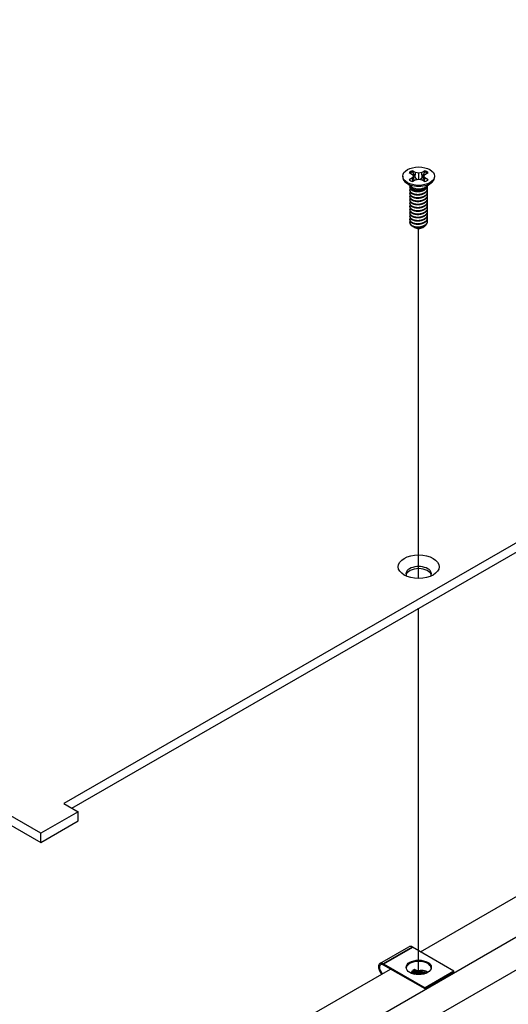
# Model space of a CAD drawing. Header units: millimetres. Extents: x 56 to 1798, y 64 to 1375.
# Tile 65 of 71: x 1411 to 1473, y 968 to 1094. Entities that reach past the tile are written whole.
import ezdxf

# ---------------------------------------------------------------- set-up
doc = ezdxf.new("R2010")
doc.units = ezdxf.units.MM
doc.header["$LTSCALE"] = 6.666667
for name, color, linetype, lineweight in [('Tweak Trail (ANSI)', 7, 'Continuous', 25), ('Visible (ANSI)', 7, 'Continuous', 25), ('Visible Narrow (ANSI)', 7, 'Continuous', 35)]:
    doc.layers.add(name, color=color, linetype=linetype, lineweight=lineweight)

msp = doc.modelspace()

# ---------------------------------------------------------------- linework, layer by layer
at = {"layer": 'Tweak Trail (ANSI)'}
for p, q in [((1461.8194, 1022.6772), (1461.8194, 1067.2938)), ((1461.8194, 972.2001), (1461.8194, 1018.8854))]:
    msp.add_line(p, q, dxfattribs=at)
at = {"layer": 'Visible (ANSI)'}
for p, q in [((1715.258, 1166.3863), (1416.6681, 993.9953)), ((1417.6882, 993.4063), (1715.258, 1165.2083)), ((1413.7225, 990.2208), (1179.6468, 1125.3645)), ((1179.6468, 1124.1865), (1413.7225, 989.0428)), ((1433.491, 949.2939), (1728.0287, 1119.3453)), ((1715.1028, 1116.0303), (1417.6767, 944.3113)), ((1460.6229, 1074.4096), (1461.0188, 1074.1811)), ((1461.0188, 1074.1811), (1461.1827, 1073.9525)), ((1461.4249, 1074.4155), (1461.029, 1074.6441)), ((1461.3874, 1073.7661), (1461.4249, 1074.4155)), ((1461.8208, 1074.3209), (1461.4249, 1074.4155)), ((1462.2167, 1074.4155), (1461.8208, 1074.3209)), ((1461.8208, 1073.5841), (1461.8208, 1074.3209)), ((1462.6126, 1074.6441), (1462.2167, 1074.4155)), ((1462.2541, 1073.7661), (1462.2167, 1074.4155)), ((1462.4588, 1073.9525), (1462.6228, 1074.1811)), ((1462.6228, 1074.1811), (1463.0187, 1074.4096)), ((1459.7888, 1073.9525), (1459.7888, 1073.838)), ((1460.9232, 1072.5944), (1460.218, 1073.1169)), ((1461.0188, 1073.7239), (1460.6229, 1073.4954)), ((1461.1827, 1073.9525), (1461.0188, 1073.7239)), ((1461.0579, 1073.2776), (1461.0188, 1073.7239)), ((1461.029, 1073.2609), (1461.4249, 1073.4894)), ((1461.2483, 1073.3875), (1461.1827, 1073.9525)), ((1461.4249, 1073.4894), (1461.8208, 1073.5841)), ((1461.8208, 1073.5841), (1462.2167, 1073.4894)), ((1462.2167, 1073.4894), (1462.6126, 1073.2609)), ((1462.3933, 1073.3875), (1462.4588, 1073.9525)), ((1462.6228, 1073.7239), (1462.4588, 1073.9525)), ((1462.5837, 1073.2776), (1462.6228, 1073.7239)), ((1463.0187, 1073.4954), (1462.6228, 1073.7239)), ((1462.7184, 1072.5944), (1463.4236, 1073.1169)), ((1463.8528, 1073.9525), (1463.8528, 1073.838)), ((1460.6829, 1072.5532), (1460.6829, 1072.6051)), ((1460.6829, 1072.1384), (1460.6829, 1072.1903)), ((1460.6829, 1071.7237), (1460.6829, 1071.7755)), ((1461.119, 1072.317), (1461.0162, 1072.3763)), ((1462.5804, 1072.3503), (1462.6254, 1072.3763)), ((1462.9587, 1072.7606), (1462.9587, 1072.7724)), ((1462.9587, 1072.3458), (1462.9587, 1072.3977)), ((1462.9587, 1071.931), (1462.9587, 1071.9829)), ((1460.6829, 1071.3089), (1460.6829, 1071.3607)), ((1460.6829, 1070.8941), (1460.6829, 1070.9459)), ((1460.6829, 1070.4793), (1460.6829, 1070.5312)), ((1462.9587, 1071.5163), (1462.9587, 1071.5681)), ((1462.9587, 1071.1015), (1462.9587, 1071.1533)), ((1462.9587, 1070.6867), (1462.9587, 1070.7386)), ((1462.9587, 1070.2719), (1462.9587, 1070.3238)), ((1460.6829, 1070.0645), (1460.6829, 1070.1164)), ((1460.6829, 1069.6498), (1460.6829, 1069.7016)), ((1460.6829, 1069.235), (1460.6829, 1069.2868)), ((1462.9587, 1069.8571), (1462.9587, 1069.909)), ((1462.9587, 1069.4424), (1462.9587, 1069.4942)), ((1462.9587, 1069.0276), (1462.9587, 1069.0794)), ((1460.6829, 1068.8202), (1460.6829, 1068.872)), ((1460.6829, 1068.4054), (1460.6829, 1068.4573)), ((1460.6829, 1068.0419), (1460.6829, 1068.0425)), ((1462.9587, 1068.6128), (1462.9587, 1068.6647)), ((1462.9587, 1068.198), (1462.9587, 1068.2499)), ((1461.2856, 1067.4218), (1461.2184, 1067.4606)), ((1462.356, 1067.4218), (1462.481, 1067.4939)), ((1462.0434, 975.1193), (1558.8039, 1030.984)), ((1416.6681, 993.9953), (1418.4641, 992.9584)), ((1418.4641, 992.9584), (1413.7225, 990.2208)), ((1418.4641, 991.7804), (1418.4641, 992.9584)), ((1413.7225, 989.0428), (1418.4641, 991.7804)), ((1413.7225, 989.0428), (1413.7225, 990.2208)), ((1456.8797, 973.6348), (1460.5567, 975.7577)), ((1466.3058, 972.6584), (1461.0167, 975.7121)), ((1411.9293, 946.186), (1458.225, 972.9148)), ((1457.3397, 973.5892), (1462.6289, 970.5355)), ((1462.6289, 970.3722), (1457.3397, 973.4259)), ((1466.3058, 972.6584), (1462.6289, 970.5355)), ((1466.3058, 972.4951), (1462.6289, 970.3722)), ((1466.3058, 972.4951), (1466.3058, 972.6584)), ((1460.9647, 972.3923), (1461.2575, 972.2596)), ((1462.6289, 970.5355), (1462.6289, 970.3722))]:
    msp.add_line(p, q, dxfattribs=at)
for centre, major_axis in [((1461.8208, 1073.9525), (-2.032, 0)), ((1461.8208, 1024.1789), (2.601, 0)), ((1461.8228, 973.1238), (1.6, 0))]:
    msp.add_ellipse(centre, major_axis=major_axis, ratio=0.57735027, dxfattribs=at)
for centre, major_axis, ratio, start_param, end_param in [((1461.8208, 1073.9525), (-1.4359, 0), 0.57735027, 5.29642922, 5.69914506), ((1461.8208, 1073.8388), (1.3986, 0), 0.57735027, 2.15828086, 2.46214233), ((1461.8208, 1073.8388), (1.3986, 0), 0.57735027, 0.67945032, 0.98331179), ((1461.8208, 1073.9525), (-1.4359, 0), 0.57735027, 3.7256329, 4.12834874), ((1461.8208, 1073.838), (2.032, 0), 0.57735027, 3.14159265, 6.28318531), ((1461.8208, 1073.9525), (1.4359, 0), 0.57735027, 3.7256329, 4.12834874), ((1461.8208, 1073.9525), (1.4359, 0), 0.57735027, 5.29642922, 5.69914506), ((1461.8208, 1072.8409), (-1.1379, 0), 0.57735027, 0.11253944, 3.02905321), ((1461.8208, 1072.9982), (-1.1379, 0), 0.57735027, 0.66197837, 2.47961428), ((1461.8208, 1068.0419), (-1.1379, 0), 0.57735027, 0, 0.78539816), ((1461.8208, 1067.7308), (-0.7569, 0), 0.57735027, 0.78539816, 2.35619449), ((1461.8208, 1023.2627), (1.6256, 0), 0.57735027, 5.96691699, 9.74104627), ((1461.8208, 1023.0009), (1.6256, 0), 0.57735027, 0.13995372, 3.00163893), ((1461.0167, 974.9609), (-0.46, 0.7967), 0.57735027, 5.49778714, 6.28318531), ((1457.3397, 972.838), (-0.46, 0.7967), 0.57735027, 5.49778714, 8.27522143), ((1461.8228, 972.9605), (1.6, 0), 0.57735027, 0.08850384, 3.05308881), ((1457.3397, 972.838), (-0.36, 0.6235), 0.57735027, 5.49778714, 8.40373077), ((1460.8073, 972.3014), (0.2218, 0.0196), 0.5123509, 0.73730355, 1.57334237), ((1461.9258, 971.7945), (0.8194, 0.0724), 0.5123509, 1.27459984, 1.70844201)]:
    msp.add_ellipse(centre, major_axis=major_axis, ratio=ratio, start_param=start_param, end_param=end_param, dxfattribs=at)
for points, weights in [([(1461.0456, 1074.5109), (1461.0374, 1074.5766), (1461.029, 1074.6441)], [1.01218915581, 1.01172679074, 1.01110160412]), ([(1461.0456, 1074.5109), (1461.2574, 1074.0482), (1461.3874, 1073.7661)], [1.53696783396, 1.9683578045, 2.37346205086]), ([(1462.2541, 1073.7661), (1462.3841, 1074.0482), (1462.596, 1074.5109)], [2.37346205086, 1.9683578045, 1.53696783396]), ([(1462.596, 1074.5109), (1462.6042, 1074.5766), (1462.6126, 1074.6441)], [1.01218915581, 1.01172679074, 1.01110160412]), ([(1461.3874, 1073.7661), (1461.505, 1073.6261), (1461.5964, 1073.5305)], [2.07391766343, 2.27571812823, 2.43161931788]), ([(1462.0451, 1073.5305), (1462.1366, 1073.6261), (1462.2541, 1073.7661)], [2.43161931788, 2.27571812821, 2.07391766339]), ([(1462.6254, 1072.2954), (1462.9321, 1072.4953), (1462.9569, 1072.7711)], [1, 0.907347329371, 0.942846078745]), ([(1462.6254, 1072.2436), (1462.9587, 1072.4608), (1462.9587, 1072.7606)], [1, 0.900099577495, 0.949184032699]), ([(1462.6254, 1071.8807), (1463.0855, 1072.1805), (1462.9224, 1072.5786)], [1, 0.867144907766, 0.997779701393]), ([(1462.6254, 1071.8288), (1462.9587, 1072.046), (1462.9587, 1072.3458)], [1, 0.900099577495, 0.949184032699]), ([(1462.6254, 1071.4659), (1463.0855, 1071.7657), (1462.9224, 1072.1638)], [1, 0.867144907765, 0.997779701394]), ([(1462.6254, 1071.414), (1462.9587, 1071.6313), (1462.9587, 1071.931)], [1, 0.900099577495, 0.949184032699]), ([(1462.6254, 1071.0511), (1463.0855, 1071.351), (1462.9224, 1071.749)], [1, 0.867144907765, 0.997779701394]), ([(1462.6254, 1070.9993), (1462.9587, 1071.2165), (1462.9587, 1071.5163)], [1, 0.900099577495, 0.949184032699]), ([(1462.6254, 1070.6363), (1463.0855, 1070.9362), (1462.9224, 1071.3342)], [1, 0.867144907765, 0.997779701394]), ([(1462.6254, 1070.5845), (1462.9587, 1070.8017), (1462.9587, 1071.1015)], [1, 0.900099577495, 0.949184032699]), ([(1462.6254, 1070.2215), (1463.0855, 1070.5214), (1462.9224, 1070.9194)], [1, 0.867144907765, 0.997779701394]), ([(1462.6254, 1070.1697), (1462.9587, 1070.3869), (1462.9587, 1070.6867)], [1, 0.900099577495, 0.949184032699]), ([(1462.6254, 1069.8068), (1463.0855, 1070.1066), (1462.9224, 1070.5047)], [1, 0.867144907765, 0.997779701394]), ([(1462.6254, 1069.7549), (1462.9587, 1069.9721), (1462.9587, 1070.2719)], [1, 0.900099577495, 0.949184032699]), ([(1462.6254, 1069.392), (1463.0855, 1069.6918), (1462.9224, 1070.0899)], [1, 0.867144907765, 0.997779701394]), ([(1462.6254, 1069.3401), (1462.9587, 1069.5574), (1462.9587, 1069.8571)], [1, 0.900099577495, 0.949184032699]), ([(1462.6254, 1068.9772), (1463.0855, 1069.2771), (1462.9224, 1069.6751)], [1, 0.867144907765, 0.997779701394]), ([(1462.6254, 1068.9254), (1462.9587, 1069.1426), (1462.9587, 1069.4424)], [1, 0.900099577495, 0.949184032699]), ([(1462.6254, 1068.5624), (1463.0855, 1068.8623), (1462.9224, 1069.2603)], [1, 0.867144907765, 0.997779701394]), ([(1462.6254, 1068.5106), (1462.9587, 1068.7278), (1462.9587, 1069.0276)], [1, 0.900099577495, 0.949184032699]), ([(1462.6254, 1068.1476), (1463.0855, 1068.4475), (1462.9224, 1068.8455)], [1, 0.867144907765, 0.997779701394]), ([(1462.6254, 1068.0958), (1462.9587, 1068.313), (1462.9587, 1068.6128)], [1, 0.900099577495, 0.949184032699]), ([(1462.6254, 1067.7329), (1463.0855, 1068.0327), (1462.9224, 1068.4308)], [1, 0.867144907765, 0.997779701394]), ([(1462.6254, 1067.681), (1462.9587, 1067.8982), (1462.9587, 1068.198)], [1, 0.900099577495, 0.949184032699])]:
    msp.add_rational_spline(points, weights, degree=2, dxfattribs=at)
for points, weights, knots in [([(1460.738, 1072.3709), (1460.6347, 1072.2067), (1460.7216, 1072.0369), (1460.8917, 1071.7051), (1461.5263, 1071.6415), (1462.1609, 1071.5779), (1462.6254, 1071.8807)], [0.933615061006, 0.926660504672, 1, 0.866025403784, 1, 0.866025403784, 1], [0.7234644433, 0.7234644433, 0.7234644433, 0.7291666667, 0.7291666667, 0.7395833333, 0.7395833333, 0.75, 0.75, 0.75]), ([(1460.738, 1071.9561), (1460.6347, 1071.7919), (1460.7216, 1071.6221), (1460.8917, 1071.2903), (1461.5263, 1071.2267), (1462.1609, 1071.1631), (1462.6254, 1071.4659)], [0.933615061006, 0.926660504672, 1, 0.866025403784, 1, 0.866025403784, 1], [0.6609644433, 0.6609644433, 0.6609644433, 0.6666666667, 0.6666666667, 0.6770833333, 0.6770833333, 0.6875, 0.6875, 0.6875]), ([(1460.7035, 1072.7165), (1460.6539, 1072.5839), (1460.7216, 1072.4517), (1460.8917, 1072.1199), (1461.5263, 1072.0563), (1462.1609, 1071.9927), (1462.6254, 1072.2954)], [0.934199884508, 0.941930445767, 1, 0.866025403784, 1, 0.866025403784, 1], [0.7871516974, 0.7871516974, 0.7871516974, 0.7916666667, 0.7916666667, 0.8020833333, 0.8020833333, 0.8125, 0.8125, 0.8125]), ([(1460.6829, 1072.5532), (1460.6829, 1072.4755), (1460.7216, 1072.3999), (1460.8917, 1072.068), (1461.5263, 1072.0044), (1462.1609, 1071.9408), (1462.6254, 1072.2436)], [0.949184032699, 0.965925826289, 1, 0.866025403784, 1, 0.866025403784, 1], [0.7265173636, 0.7265173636, 0.7265173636, 0.7291666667, 0.7291666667, 0.7395833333, 0.7395833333, 0.75, 0.75, 0.75]), ([(1460.6829, 1072.1384), (1460.6829, 1072.0607), (1460.7216, 1071.9851), (1460.8917, 1071.6533), (1461.5263, 1071.5896), (1462.1609, 1071.526), (1462.6254, 1071.8288)], [0.949184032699, 0.965925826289, 1, 0.866025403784, 1, 0.866025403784, 1], [0.6640173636, 0.6640173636, 0.6640173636, 0.6666666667, 0.6666666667, 0.6770833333, 0.6770833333, 0.6875, 0.6875, 0.6875]), ([(1460.6829, 1071.7237), (1460.6829, 1071.646), (1460.7216, 1071.5703), (1460.8917, 1071.2385), (1461.5263, 1071.1749), (1462.1609, 1071.1113), (1462.6254, 1071.414)], [0.949184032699, 0.965925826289, 1, 0.866025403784, 1, 0.866025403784, 1], [0.6015173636, 0.6015173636, 0.6015173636, 0.6041666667, 0.6041666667, 0.6145833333, 0.6145833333, 0.625, 0.625, 0.625]), ([(1461.4274, 1072.0169), (1461.5164, 1071.9963), (1461.6152, 1071.9887), (1461.8109, 1071.9737), (1462.0079, 1072.0189)], [0.949876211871, 0.966622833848, 1, 0.936018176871, 0.933147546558], [0.73698822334, 0.73698822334, 0.73698822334, 0.73958333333, 0.73958333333, 0.74455798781, 0.74455798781, 0.74455798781]), ([(1461.4274, 1071.6022), (1461.5164, 1071.5815), (1461.6152, 1071.5739), (1461.8109, 1071.5589), (1462.0079, 1071.6041)], [0.94987621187, 0.966622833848, 1, 0.936018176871, 0.933147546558], [0.67448822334, 0.67448822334, 0.67448822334, 0.67708333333, 0.67708333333, 0.68205798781, 0.68205798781, 0.68205798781]), ([(1460.738, 1071.5414), (1460.6347, 1071.3771), (1460.7216, 1071.2074), (1460.8917, 1070.8755), (1461.5263, 1070.8119), (1462.1609, 1070.7483), (1462.6254, 1071.0511)], [0.933615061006, 0.926660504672, 1, 0.866025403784, 1, 0.866025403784, 1], [0.5984644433, 0.5984644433, 0.5984644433, 0.6041666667, 0.6041666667, 0.6145833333, 0.6145833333, 0.625, 0.625, 0.625]), ([(1460.738, 1071.1266), (1460.6347, 1070.9623), (1460.7216, 1070.7926), (1460.8917, 1070.4608), (1461.5263, 1070.3972), (1462.1609, 1070.3335), (1462.6254, 1070.6363)], [0.933615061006, 0.926660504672, 1, 0.866025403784, 1, 0.866025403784, 1], [0.5359644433, 0.5359644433, 0.5359644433, 0.5416666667, 0.5416666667, 0.5520833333, 0.5520833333, 0.5625, 0.5625, 0.5625]), ([(1460.738, 1070.7118), (1460.6347, 1070.5476), (1460.7216, 1070.3778), (1460.8917, 1070.046), (1461.5263, 1069.9824), (1462.1609, 1069.9188), (1462.6254, 1070.2215)], [0.933615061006, 0.926660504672, 1, 0.866025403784, 1, 0.866025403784, 1], [0.4734644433, 0.4734644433, 0.4734644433, 0.4791666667, 0.4791666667, 0.4895833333, 0.4895833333, 0.5, 0.5, 0.5]), ([(1460.6829, 1071.3089), (1460.6829, 1071.2312), (1460.7216, 1071.1555), (1460.8917, 1070.8237), (1461.5263, 1070.7601), (1462.1609, 1070.6965), (1462.6254, 1070.9993)], [0.949184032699, 0.965925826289, 1, 0.866025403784, 1, 0.866025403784, 1], [0.5390173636, 0.5390173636, 0.5390173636, 0.5416666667, 0.5416666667, 0.5520833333, 0.5520833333, 0.5625, 0.5625, 0.5625]), ([(1460.6829, 1070.8941), (1460.6829, 1070.8164), (1460.7216, 1070.7407), (1460.8917, 1070.4089), (1461.5263, 1070.3453), (1462.1609, 1070.2817), (1462.6254, 1070.5845)], [0.949184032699, 0.965925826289, 1, 0.866025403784, 1, 0.866025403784, 1], [0.4765173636, 0.4765173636, 0.4765173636, 0.4791666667, 0.4791666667, 0.4895833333, 0.4895833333, 0.5, 0.5, 0.5]), ([(1460.6829, 1070.4793), (1460.6829, 1070.4016), (1460.7216, 1070.326), (1460.8917, 1069.9941), (1461.5263, 1069.9305), (1462.1609, 1069.8669), (1462.6254, 1070.1697)], [0.949184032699, 0.965925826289, 1, 0.866025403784, 1, 0.866025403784, 1], [0.4140173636, 0.4140173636, 0.4140173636, 0.4166666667, 0.4166666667, 0.4270833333, 0.4270833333, 0.4375, 0.4375, 0.4375]), ([(1461.4274, 1071.1874), (1461.5164, 1071.1667), (1461.6152, 1071.1591), (1461.8109, 1071.1441), (1462.0079, 1071.1893)], [0.949876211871, 0.966622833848, 1, 0.936018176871, 0.933147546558], [0.61198822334, 0.61198822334, 0.61198822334, 0.61458333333, 0.61458333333, 0.61955798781, 0.61955798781, 0.61955798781]), ([(1461.4274, 1070.7726), (1461.5164, 1070.7519), (1461.6152, 1070.7444), (1461.8109, 1070.7294), (1462.0079, 1070.7745)], [0.94987621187, 0.966622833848, 1, 0.936018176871, 0.933147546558], [0.54948822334, 0.54948822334, 0.54948822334, 0.55208333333, 0.55208333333, 0.55705798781, 0.55705798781, 0.55705798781]), ([(1461.4274, 1070.3578), (1461.5164, 1070.3372), (1461.6152, 1070.3296), (1461.8109, 1070.3146), (1462.0079, 1070.3598)], [0.949876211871, 0.966622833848, 1, 0.936018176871, 0.933147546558], [0.48698822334, 0.48698822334, 0.48698822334, 0.48958333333, 0.48958333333, 0.49455798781, 0.49455798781, 0.49455798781]), ([(1460.738, 1070.297), (1460.6347, 1070.1328), (1460.7216, 1069.963), (1460.8917, 1069.6312), (1461.5263, 1069.5676), (1462.1609, 1069.504), (1462.6254, 1069.8068)], [0.933615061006, 0.926660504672, 1, 0.866025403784, 1, 0.866025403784, 1], [0.4109644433, 0.4109644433, 0.4109644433, 0.4166666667, 0.4166666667, 0.4270833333, 0.4270833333, 0.4375, 0.4375, 0.4375]), ([(1460.738, 1069.8822), (1460.6347, 1069.718), (1460.7216, 1069.5482), (1460.8917, 1069.2164), (1461.5263, 1069.1528), (1462.1609, 1069.0892), (1462.6254, 1069.392)], [0.933615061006, 0.926660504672, 1, 0.866025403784, 1, 0.866025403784, 1], [0.3484644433, 0.3484644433, 0.3484644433, 0.3541666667, 0.3541666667, 0.3645833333, 0.3645833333, 0.375, 0.375, 0.375]), ([(1460.738, 1069.4675), (1460.6347, 1069.3032), (1460.7216, 1069.1335), (1460.8917, 1068.8016), (1461.5263, 1068.738), (1462.1609, 1068.6744), (1462.6254, 1068.9772)], [0.933615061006, 0.926660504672, 1, 0.866025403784, 1, 0.866025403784, 1], [0.2859644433, 0.2859644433, 0.2859644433, 0.2916666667, 0.2916666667, 0.3020833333, 0.3020833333, 0.3125, 0.3125, 0.3125]), ([(1460.6829, 1070.0645), (1460.6829, 1069.9868), (1460.7216, 1069.9112), (1460.8917, 1069.5794), (1461.5263, 1069.5157), (1462.1609, 1069.4521), (1462.6254, 1069.7549)], [0.949184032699, 0.965925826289, 1, 0.866025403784, 1, 0.866025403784, 1], [0.3515173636, 0.3515173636, 0.3515173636, 0.3541666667, 0.3541666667, 0.3645833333, 0.3645833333, 0.375, 0.375, 0.375]), ([(1460.6829, 1069.6498), (1460.6829, 1069.5721), (1460.7216, 1069.4964), (1460.8917, 1069.1646), (1461.5263, 1069.101), (1462.1609, 1069.0374), (1462.6254, 1069.3401)], [0.949184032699, 0.965925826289, 1, 0.866025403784, 1, 0.866025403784, 1], [0.2890173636, 0.2890173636, 0.2890173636, 0.2916666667, 0.2916666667, 0.3020833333, 0.3020833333, 0.3125, 0.3125, 0.3125]), ([(1460.6829, 1069.235), (1460.6829, 1069.1573), (1460.7216, 1069.0816), (1460.8917, 1068.7498), (1461.5263, 1068.6862), (1462.1609, 1068.6226), (1462.6254, 1068.9254)], [0.949184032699, 0.965925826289, 1, 0.866025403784, 1, 0.866025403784, 1], [0.2265173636, 0.2265173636, 0.2265173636, 0.2291666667, 0.2291666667, 0.2395833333, 0.2395833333, 0.25, 0.25, 0.25]), ([(1461.4274, 1069.943), (1461.5164, 1069.9224), (1461.6152, 1069.9148), (1461.8109, 1069.8998), (1462.0079, 1069.945)], [0.94987621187, 0.966622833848, 1, 0.936018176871, 0.933147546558], [0.42448822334, 0.42448822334, 0.42448822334, 0.42708333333, 0.42708333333, 0.43205798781, 0.43205798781, 0.43205798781]), ([(1461.4274, 1069.5283), (1461.5164, 1069.5076), (1461.6152, 1069.5), (1461.8109, 1069.485), (1462.0079, 1069.5302)], [0.949876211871, 0.966622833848, 1, 0.936018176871, 0.933147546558], [0.36198822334, 0.36198822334, 0.36198822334, 0.36458333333, 0.36458333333, 0.36955798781, 0.36955798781, 0.36955798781]), ([(1461.4274, 1069.1135), (1461.5164, 1069.0928), (1461.6152, 1069.0852), (1461.8109, 1069.0702), (1462.0079, 1069.1154)], [0.94987621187, 0.966622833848, 1, 0.936018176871, 0.933147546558], [0.29948822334, 0.29948822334, 0.29948822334, 0.30208333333, 0.30208333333, 0.30705798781, 0.30705798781, 0.30705798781]), ([(1460.738, 1069.0527), (1460.6347, 1068.8884), (1460.7216, 1068.7187), (1460.8917, 1068.3869), (1461.5263, 1068.3233), (1462.1609, 1068.2596), (1462.6254, 1068.5624)], [0.933615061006, 0.926660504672, 1, 0.866025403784, 1, 0.866025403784, 1], [0.2234644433, 0.2234644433, 0.2234644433, 0.2291666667, 0.2291666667, 0.2395833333, 0.2395833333, 0.25, 0.25, 0.25]), ([(1460.738, 1068.6379), (1460.6347, 1068.4737), (1460.7216, 1068.3039), (1460.8917, 1067.9721), (1461.5263, 1067.9085), (1462.1609, 1067.8449), (1462.6254, 1068.1476)], [0.933615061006, 0.926660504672, 1, 0.866025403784, 1, 0.866025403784, 1], [0.1609644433, 0.1609644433, 0.1609644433, 0.1666666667, 0.1666666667, 0.1770833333, 0.1770833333, 0.1875, 0.1875, 0.1875]), ([(1460.6829, 1068.8202), (1460.6829, 1068.7425), (1460.7216, 1068.6668), (1460.8917, 1068.335), (1461.5263, 1068.2714), (1462.1609, 1068.2078), (1462.6254, 1068.5106)], [0.949184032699, 0.965925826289, 1, 0.866025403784, 1, 0.866025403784, 1], [0.1640173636, 0.1640173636, 0.1640173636, 0.1666666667, 0.1666666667, 0.1770833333, 0.1770833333, 0.1875, 0.1875, 0.1875]), ([(1460.6829, 1068.4054), (1460.6829, 1068.3277), (1460.7216, 1068.2521), (1460.8917, 1067.9202), (1461.5263, 1067.8566), (1462.1609, 1067.793), (1462.6254, 1068.0958)], [0.949184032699, 0.965925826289, 1, 0.866025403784, 1, 0.866025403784, 1], [0.1015173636, 0.1015173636, 0.1015173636, 0.1041666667, 0.1041666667, 0.1145833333, 0.1145833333, 0.125, 0.125, 0.125]), ([(1460.6829, 1068.0479), (1460.6815, 1067.9674), (1460.7216, 1067.8891), (1460.8917, 1067.5573), (1461.5263, 1067.4937), (1462.1609, 1067.4301), (1462.6254, 1067.7329)], [0.948065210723, 0.96476686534, 1, 0.866025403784, 1, 0.866025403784, 1], [0.1014272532, 0.1014272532, 0.1014272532, 0.1041666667, 0.1041666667, 0.1145833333, 0.1145833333, 0.125, 0.125, 0.125]), ([(1461.4274, 1068.6987), (1461.5164, 1068.678), (1461.6152, 1068.6705), (1461.8109, 1068.6555), (1462.0079, 1068.7006)], [0.949876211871, 0.966622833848, 1, 0.936018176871, 0.933147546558], [0.23698822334, 0.23698822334, 0.23698822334, 0.23958333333, 0.23958333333, 0.24455798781, 0.24455798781, 0.24455798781]), ([(1461.4274, 1068.2839), (1461.5164, 1068.2633), (1461.6152, 1068.2557), (1461.8109, 1068.2407), (1462.0079, 1068.2859)], [0.949876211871, 0.966622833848, 1, 0.936018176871, 0.933147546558], [0.17448822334, 0.17448822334, 0.17448822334, 0.17708333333, 0.17708333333, 0.18205798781, 0.18205798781, 0.18205798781]), ([(1461.4274, 1067.8691), (1461.5164, 1067.8485), (1461.6152, 1067.8409), (1461.8109, 1067.8259), (1462.0079, 1067.8711)], [0.94987621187, 0.966622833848, 1, 0.936018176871, 0.933147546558], [0.11198822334, 0.11198822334, 0.11198822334, 0.11458333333, 0.11458333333, 0.11955798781, 0.11955798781, 0.11955798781]), ([(1461.0162, 1067.5773), (1461.2318, 1067.4714), (1461.5263, 1067.4418), (1462.1609, 1067.3782), (1462.6254, 1067.681)], [0.933012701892, 0.933012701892, 1, 0.866025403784, 1], [0.046875, 0.046875, 0.046875, 0.0520833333, 0.0520833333, 0.0625, 0.0625, 0.0625]), ([(1461.4274, 1067.4544), (1461.5164, 1067.4337), (1461.6152, 1067.4261), (1461.8109, 1067.4111), (1462.0079, 1067.4563)], [0.94987621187, 0.966622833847, 1, 0.936018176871, 0.933147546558], [0.04948822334, 0.04948822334, 0.04948822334, 0.05208333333, 0.05208333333, 0.05705798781, 0.05705798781, 0.05705798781])]:
    msp.add_rational_spline(points, weights, degree=2, knots=knots, dxfattribs=at)
for points, knots in [([(1462.5804, 1072.3504), (1462.5496, 1072.3326), (1462.5164, 1072.3154), (1462.3763, 1072.2512), (1462.2592, 1072.2144), (1462.0021, 1072.1649), (1461.8636, 1072.1546), (1461.6286, 1072.1641), (1461.5064, 1072.1777), (1461.2817, 1072.2384), (1461.1936, 1072.2739), (1461.119, 1072.3169)], [-0.264031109, -0.264031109, -0.264031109, -0.264031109, -0.240251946, -0.240251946, -0.170743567, -0.170743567, -0.096248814, -0.096248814, -0.041982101, -0.041982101, -0.000001, -0.000001, -0.000001, -0.000001]), ([(1462.481, 1067.4939), (1462.4272, 1067.4629), (1462.3627, 1067.4319), (1462.2116, 1067.3804), (1462.1403, 1067.3623), (1461.9554, 1067.3297), (1461.8405, 1067.3224), (1461.6356, 1067.332), (1461.5214, 1067.3462), (1461.3156, 1067.4086), (1461.2368, 1067.4451), (1461.1528, 1067.5032), (1461.1339, 1067.5183), (1461.1168, 1067.5339)], [-0.235586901, -0.235586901, -0.235586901, -0.235586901, -0.203660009, -0.203660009, -0.177946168, -0.177946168, -0.13906218, -0.13906218, -0.107080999, -0.107080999, -0.08213524, -0.08213524, -0.073977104, -0.073977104, -0.073977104, -0.073977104]), ([(1462.7675, 1067.7934), (1462.7585, 1067.7714), (1462.7475, 1067.7496), (1462.7084, 1067.6852), (1462.6744, 1067.6439), (1462.5801, 1067.5556), (1462.5244, 1067.519), (1462.481, 1067.4939)], [-0.047408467, -0.047408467, -0.047408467, -0.047408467, -0.0389749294, -0.0389749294, -0.0219856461, -0.0219856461, -0.000001, -0.000001, -0.000001, -0.000001])]:
    msp.add_open_spline(points, degree=3, knots=knots, dxfattribs=at)
msp.add_open_spline([(1460.6829, 1068.0479), (1460.6888, 1068.105), (1460.7094, 1068.1606), (1460.7441, 1068.2136)], degree=3, dxfattribs=at)
at = {"layer": 'Visible Narrow (ANSI)'}
for p, q in [((1461.0167, 975.7121), (1457.3397, 973.5892)), ((1461.0478, 972.5052), (1461.4039, 972.3439)), ((1461.082, 972.5579), (1461.438, 972.3966)), ((1461.4993, 972.5213), (1461.1432, 972.6827)), ((1461.6195, 972.6973), (1461.2634, 972.8586)), ((1460.9647, 972.3923), (1460.9844, 972.337))]:
    msp.add_line(p, q, dxfattribs=at)
for centre, major_axis, ratio, start_param, end_param in [((1460.8019, 972.3632), (0.3465, 0.0306), 0.5123509, 0.73730355, 1.40367134), ((1460.7991, 972.3946), (0.3985, 0.0352), 0.5123509, 0.73730355, 1.25188383), ((1460.8931, 972.5941), (-0.1156, -0.255), 0.63573832, 0.98761935, 1.50982576), ((1460.7916, 972.4796), (-0.4954, -0.0438), 0.5123509, 3.8788962, 4.19516416), ((1461.1513, 972.4458), (-0.0772, -0.1704), 0.63573832, 4.30863136, 4.65141841), ((1461.0079, 972.6778), (-0.0826, -0.1822), 0.63573832, 1.1670387, 1.87710243), ((1461.2786, 972.6875), (0.0826, 0.1822), 0.63573832, 0.72581996, 1.87710243), ((1460.7826, 972.581), (-0.6774, -0.0598), 0.5123509, 3.8788962, 3.97769597), ((1461.364, 972.5164), (-0.0826, -0.1822), 0.63573832, 1.1670387, 1.87710243), ((1461.6346, 972.5262), (0.0826, 0.1822), 0.63573832, 0.72581996, 1.87710243), ((1461.6284, 972.5959), (-0.1819, -0.0161), 0.5123509, 0.73730355, 1.74802457), ((1461.9011, 972.0741), (-1.275, -0.1126), 0.5123509, 3.64951657, 4.88961722), ((1461.6346, 972.5262), (0.0357, -0.1968), 0.15140389, 1.44541766, 2.59670014), ((1461.91, 971.9727), (-1.0931, -0.0965), 0.5123509, 3.76606671, 4.88961722), ((1461.7026, 972.4877), (0.0357, -0.1968), 0.15140389, 4.58701032, 5.29707404), ((1461.2491, 972.4327), (-0.1156, -0.255), 0.63573832, 1.06116215, 1.50982576), ((1461.5073, 972.2844), (-0.0772, -0.1704), 0.63573832, 4.30863136, 4.65141841), ((1461.6387, 972.4794), (0.3308, 0.0292), 0.5123509, 3.8788962, 4.88961722), ((1461.6359, 972.5108), (0.2788, 0.0246), 0.5123509, 3.8788962, 4.88961722), ((1461.9175, 971.8877), (0.9962, 0.088), 0.5123509, 0.78996784, 1.74802457), ((1461.6927, 972.2687), (-0.0334, 0.1841), 0.15140389, 4.95428699, 5.29707404), ((1461.9203, 971.8563), (0.9442, 0.0834), 0.5123509, 0.88381598, 1.74802457), ((1461.7403, 972.3911), (-0.05, 0.2755), 0.15140389, 1.81269434, 2.30335375)]:
    msp.add_ellipse(centre, major_axis=major_axis, ratio=ratio, start_param=start_param, end_param=end_param, dxfattribs=at)

doc.saveas('drawing.dxf')
